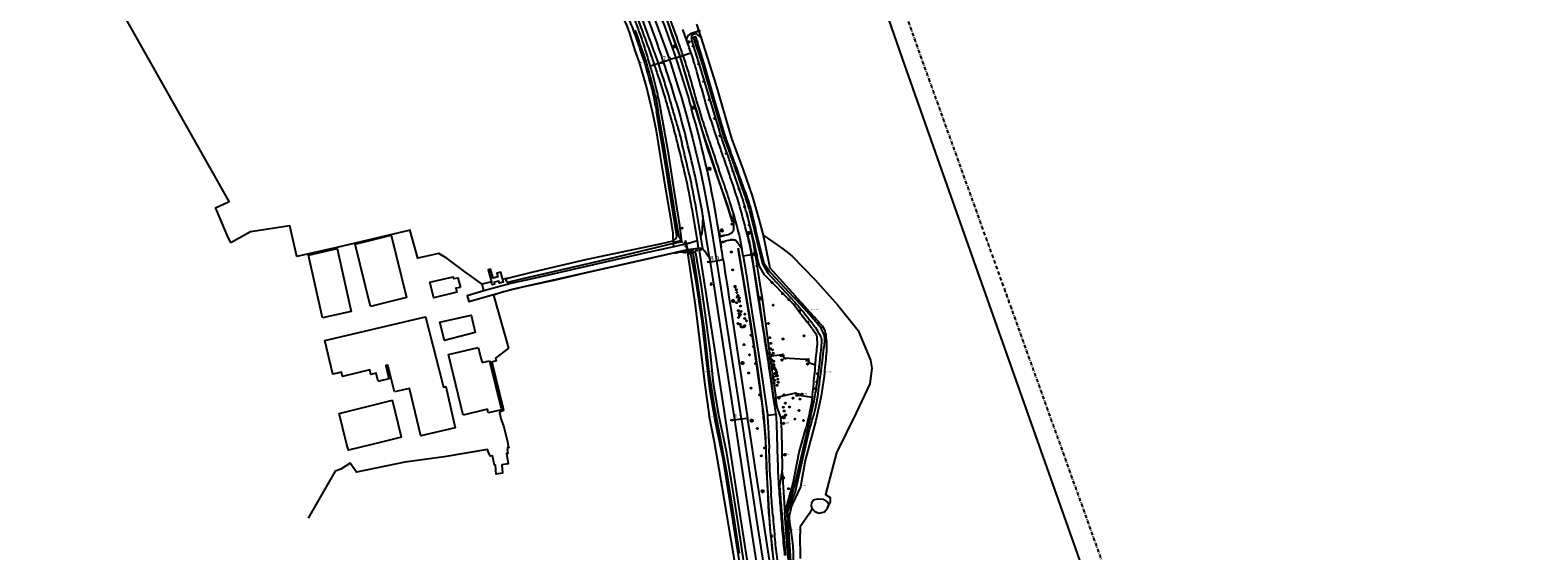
# Model space of a CAD drawing. Extents: x 165936 to 168490, y 440742 to 446306.
# Tile 49 of 78: x 167072 to 167899, y 443961 to 444247. Entities that reach past the tile are written whole.
import ezdxf
from ezdxf.enums import TextEntityAlignment as Align

# ---------------------------------------------------------------- set-up
doc = ezdxf.new("R2010")
doc.units = 0
doc.header["$LTSCALE"] = 4
for name, pattern in [('SCHRIKH', [100, 100, 0]), ('SPOOR', [0.8, 0.5, -0.15, 0, -0.15]), ('STIPPELFIJN', [0.375, 0.25, -0.125])]:
    doc.linetypes.add(name, pattern=pattern)
doc.layers.get('0').update_dxf_attribs({"linetype": 'CONTINUOUS'})
for name, color, linetype in [('G_BTD', 3, 'CONTINUOUS'), ('G_OTD', 32, 'CONTINUOUS'), ('G_OWG', 6, 'CONTINUOUS'), ('G_OWT', 6, 'CONTINUOUS'), ('G_WGD', 7, 'CONTINUOUS'), ('G_WGI', 1, 'CONTINUOUS'), ('G_WTD', 5, 'CONTINUOUS'), ('LKWDUP', 5, 'CONTINUOUS'), ('LSHD', 3, 'CONTINUOUS'), ('LSHDUP', 1, 'CONTINUOUS'), ('LSPR', 7, 'CONTINUOUS'), ('PPALHM', 10, 'CONTINUOUS'), ('PVGO', 102, 'CONTINUOUS')]:
    doc.layers.add(name, color=color, linetype=linetype)
for name, color, linetype, true_color in [('PBAK', 7, 'CONTINUOUS', 0xbd2877), ('PBRD', 7, 'CONTINUOUS', 0xbd2877), ('PKST', 7, 'CONTINUOUS', 0xbd2877), ('PPAL', 7, 'CONTINUOUS', 0xbd2877), ('PPUT', 7, 'CONTINUOUS', 0xbd2877), ('PSTM', 7, 'CONTINUOUS', 0xde7233)]:
    doc.layers.add(name, color=color, linetype=linetype, true_color=true_color)
doc.styles.add('ISO', font='ISO')
doc.styles.get("Standard").update_dxf_attribs({"font": 'ISO'})

# ---------------------------------------------------------------- blocks, each defined once
blk = doc.blocks.new('lichtmast')
at = {"color": 0}
for p, q in [((-0.6, 0), (-1, 0)), ((-0.71, 0.71), (-0.42, 0.42)), ((0, 0.6), (0, 1)), ((0.42, 0.42), (0.71, 0.71)), ((0.6, 0), (1, 0)), ((-0.42, -0.42), (-0.71, -0.71)), ((0, -0.6), (0, -1)), ((0.42, -0.42), (0.71, -0.71))]:
    blk.add_line(p, q, dxfattribs=at)
blk.add_circle((0, 0), 0.6, dxfattribs=at)
blk = doc.blocks.new('boom')
at = {"color": 0}
for radius in [0.315, 0.225, 0.135]:
    blk.add_circle((0, 0), radius, dxfattribs=at)
blk = doc.blocks.new('klok')
at = {"color": 0}
blk.add_circle((0, 0), 0.45, dxfattribs=at)
at = {"style": 'ISO'}
blk.add_attdef('KLOK', (0.7, 0), '', height=0.9, dxfattribs=at)
blk = doc.blocks.new('verkeersteller')
at = {"color": 0}
blk.add_circle((0, 0), 0.45, dxfattribs=at)
blk = doc.blocks.new('grensmarkering')
at = {"linetype": 'ByBlock', "lineweight": -2}
h = blk.add_hatch(color=0, dxfattribs=at)
h.dxf.hatch_style = 1
h.paths.add_polyline_path([(0.09, 0.55, 0.219912), (0.05, 0.61, -0.457379), (0.04, 0.66, 2.245674), (-0.04, 0.66, -0.457379), (-0.05, 0.61, 0.219912), (-0.09, 0.55), (-0.15, 0.04), (-0.18, 0.04), (-0.18, 0.01, 0.018367), (-0.1, 0, -0.954633), (0.1, 0, 0.018367), (0.18, 0.01), (0.18, 0.04), (0.15, 0.04)])
at = {"linetype": 'ByBlock', "lineweight": -2, "true_color": 0x681648}
h = blk.add_hatch(color=219, dxfattribs=at)
h.dxf.hatch_style = 1
h.paths.add_polyline_path([(0.1, 0, 1), (-0.1, 0, 1)])
at = {"linetype": 'ByBlock', "lineweight": -2}
h = blk.add_hatch(color=0, dxfattribs=at)
h.dxf.hatch_style = 1
h.paths.add_polyline_path([(0.18, -0.04, -0.022381), (0.08, -0.06, -0.528879), (-0.08, -0.06, -0.022381), (-0.18, -0.04), (-0.18, -0.13, 0.083333), (0.18, -0.13)])
at = {"color": 0, "linetype": 'ByBlock', "lineweight": -2}
blk.add_attdef('GRENSMARKERING', (0.5, 0.35), '', height=0.5, dxfattribs=at)
blk = doc.blocks.new('kilometerpaal')
at = {"color": 0}
for p, q in [((-0.44, 0.44), (0.44, -0.44)), ((-0.44, -0.44), (-0.44, 0.44)), ((0.44, 0.44), (-0.44, -0.44)), ((0.44, -0.44), (0.44, 0.44))]:
    blk.add_line(p, q, dxfattribs=at)
at = {"color": 0, "style": 'ISO'}
blk.add_attdef('KILOMETERPAAL', (0.59, 0.87), '', height=2.5, dxfattribs=at)
blk = doc.blocks.new('verkeersbord')
at = {"color": 0}
for p, q in [((0.5, 0.32), (-0.5, 0.32)), ((-0.5, 0.32), (0, -0.6)), ((0, -0.6), (0.5, 0.32))]:
    blk.add_line(p, q, dxfattribs=at)
blk = doc.blocks.new('verkeersbord-pl')
at = {"linetype": 'Continuous'}
blk.add_circle((0, 0), 0.03, dxfattribs=at)
blk = doc.blocks.new('aanduidingsbord')
at = {"color": 0}
for p, q in [((-0.81, -0.33), (0, 0)), ((-1.45, -0.5), (-1.01, -0.5))]:
    blk.add_line(p, q, dxfattribs=at)
blk.add_circle((-1.23, -0.5), 0.45, dxfattribs=at)
blk = doc.blocks.new('schk.dwg')
for p, q in [((0.86, 0.56), (-0.86, 0.56)), ((-0.86, 0.56), (-0.86, -0.56)), ((0.86, -0.56), (0.86, 0.56)), ((-0.86, -0.56), (0.86, -0.56))]:
    blk.add_line(p, q)
at = {"linetype": 'Continuous'}
for p, q in [((-0.86, 0.56), (0.86, -0.56)), ((-0.86, -0.56), (0.86, 0.56))]:
    blk.add_line(p, q, dxfattribs=at)
blk = doc.blocks.new('strooikist')
at = {"color": 0}
blk.add_circle((0, 0), 0.45, dxfattribs=at)
at = {"color": 0, "style": 'ISO'}
blk.add_attdef('STROOIKIST', (0.7, 0), '', height=0.9, dxfattribs=at)
blk = doc.blocks.new('bank')
at = {"color": 0}
blk.add_line((1.1, 0), (-1.1, 0), dxfattribs=at)
at = {"color": 0, "linetype": 'Continuous', "style": 'ISO'}
blk.add_attdef('BANK', text='', height=0.65, rotation=360, dxfattribs=at).set_placement((0, 0.5), align=Align.MIDDLE_CENTER)

msp = doc.modelspace()

# ---------------------------------------------------------------- linework, layer by layer
at = {"layer": 'G_BTD', "linetype": 'Continuous', "transparency": 33554687}
for points in [[(167181.915, 444130.103), (167179.843, 444134.165), (167174.036, 444148.038), (167173.515, 444149.282), (167181.074, 444152.71), (167071.826, 444346.07)], [(167658.047, 443902.688), (167664.938, 443906.396), (167659.178, 443923.488), (167570.603, 444173.573), (167551.655, 444227.343), (167531.106, 444286.512)], [(167473.902, 444134.194), (167481.581, 444128.93), (167484.648, 444126.645), (167489.647, 444122.922), (167502.444, 444109.647), (167514.911, 444095.818), (167526.091, 444081.975), (167532.72, 444065.664), (167533.46, 444061.229), (167532.393, 444052.782), (167524.958, 444036.779), (167514.036, 444014.901), (167508.038, 443991.991), (167510.726, 443990.367), (167510.646, 443987.866), (167509.954, 443986.349)], [(167425.468, 444124.496), (167423.852, 444124.126), (167411.936, 444121.408), (167395.698, 444117.761), (167379.311, 444114.065), (167359.822, 444109.609), (167341.942, 444105.628), (167331.541, 444103.145), (167325.991, 444101.338)], [(167324.796, 444108.567), (167324.203, 444108.425), (167319.705, 444107.345)], [(167330.98, 444110.052), (167329.977, 444113.927), (167327.823, 444113.37), (167328.349, 444111.337), (167325.71, 444110.654), (167324.415, 444115.658), (167323.053, 444115.306), (167324.796, 444108.567)], [(167330.98, 444110.052), (167331.37, 444108.543), (167329.216, 444107.985), (167328.937, 444109.064), (167326.298, 444108.381), (167326.577, 444107.303), (167325.215, 444106.95), (167324.796, 444108.567)], [(167333.781, 444110.724), (167331.439, 444110.162), (167330.98, 444110.052)], [(167500.772, 443984.406), (167499.043, 443981.425), (167494.258, 443974.277), (167494.27, 443970.388)], [(167500.772, 443984.406), (167500.453, 443985.683), (167500.56, 443987.919), (167501.571, 443989.143), (167503.753, 443989.729), (167506.734, 443989.463), (167508.943, 443987.972), (167509.954, 443986.349)], [(167500.772, 443984.406), (167502.21, 443982.809), (167504.673, 443981.888), (167507.479, 443982.49), (167509.236, 443984.592), (167509.954, 443986.349)], [(167494.31, 443956.903), (167494.27, 443970.388)]]:
    msp.add_lwpolyline(points, dxfattribs=at)
at = {"layer": 'G_OTD', "linetype": 'Continuous', "transparency": 33554687}
for points in [[(167280.358, 444136.634), (167280.257, 444137.001), (167240.053, 444127.438), (167218.163, 444122.528), (167214.304, 444139.338), (167192.708, 444136.081), (167181.915, 444130.103)], [(167258.498, 444095.103), (167250.083, 444129.269), (167269.919, 444134.155), (167278.334, 444099.989), (167258.498, 444095.103)], [(167319.705, 444107.345), (167310.009, 444114.302), (167300.517, 444121.509), (167295.924, 444124.131), (167284.492, 444121.603), (167280.358, 444136.634)], [(167232.272, 444088.967), (167224.536, 444123.343), (167240.186, 444126.865), (167247.848, 444092.433), (167232.272, 444088.967)], [(167307.813, 444105.6), (167305.293, 444105.153), (167305.805, 444102.898), (167293.337, 444099.88), (167291.092, 444108.372), (167303.886, 444111.354), (167304.084, 444110.481), (167306.435, 444110.898), (167307.813, 444105.6)], [(167325.991, 444101.338), (167334.249, 444072.322), (167327.111, 444066.742), (167327.465, 444065.307), (167325.117, 444064.613), (167331.236, 444039.232), (167331.485, 444038.134), (167330.681, 444037.957), (167330.742, 444037.712), (167329.579, 444037.426), (167329.681, 444036.936), (167329.232, 444036.875), (167329.375, 444036.283), (167329.964, 444033.497), (167331.401, 444029.742), (167333.568, 444021.073), (167334.101, 444018.499), (167334.55, 444017.805), (167333.586, 444017.785), (167333.726, 444016.77), (167333.502, 444016.741), (167333.906, 444014.566), (167333.151, 444014.45), (167334.048, 444008.919), (167330.582, 444008.256), (167330.999, 444003.704), (167327.398, 444003.164), (167327.153, 444008.123), (167326.439, 444008.123), (167325.48, 444013.184), (167324.396, 444013.031), (167323.295, 444015.113), (167322.677, 444016.783), (167298.915, 444012.758), (167277.292, 444009.779), (167250.875, 444004.294), (167247.367, 444009.249), (167242.309, 444005.957), (167239.084, 444004.875), (167224.344, 443979.157)], [(167320.765, 444103.655), (167319.705, 444107.345)], [(167325.898, 444101.664), (167325.991, 444101.338)], [(167271.731, 444048.283), (167268.059, 444063.009), (167266.92, 444062.743), (167268.632, 444055.517), (167263.309, 444054.256), (167262.583, 444054.701), (167261.661, 444058.593), (167258.773, 444057.909), (167258.196, 444060.342), (167243.19, 444056.788), (167242.626, 444059.167), (167237.914, 444058.051), (167233.548, 444076.485), (167288.606, 444089.524), (167298.621, 444050.958), (167299.877, 444051.256), (167304.959, 444028.677), (167286.07, 444024.203), (167279.862, 444050.209), (167271.731, 444048.283)], [(167315.91, 444080.776), (167299.059, 444076.439), (167296.474, 444086.576), (167313.688, 444090.31), (167315.91, 444080.776)], [(167301.365, 444068.832), (167317.52, 444072.671)], [(167309.359, 444035.447), (167301.365, 444068.832)], [(167317.52, 444072.671), (167319.209, 444066.257)], [(167319.209, 444066.257), (167319.677, 444064.481)], [(167319.677, 444064.481), (167323.852, 444065.409)], [(167323.852, 444065.409), (167324.124, 444064.32)], [(167330.431, 444039.087), (167324.124, 444064.32)], [(167264.596, 444020.805), (167246.362, 444016.27), (167245.435, 444019.999), (167241.344, 444036.442), (167270.566, 444043.711)], [(167275.584, 444023.538), (167270.566, 444043.711)], [(167322.699, 444038.76), (167309.359, 444035.447)], [(167323.101, 444036.837), (167322.699, 444038.76)], [(167324.762, 444037.217), (167323.101, 444036.837)], [(167330.431, 444039.087), (167330.567, 444038.545), (167324.762, 444037.217)], [(167275.584, 444023.538), (167264.596, 444020.805)]]:
    msp.add_lwpolyline(points, dxfattribs=at)
at = {"layer": 'G_OWG', "linetype": 'Continuous', "transparency": 33554687}
for points in [[(167438.564, 444246.132), (167439.658, 444242.722)], [(167425.916, 444231.433), (167428.163, 444232.183), (167429.878, 444232.755)], [(167416.453, 444228.273), (167419.09, 444229.154)], [(167464.668, 444146.814), (167467.244, 444135.62), (167468.151, 444131.115), (167468.593, 444128.86), (167469.001, 444126.599), (167469.665, 444122.813), (167470.629, 444116.701), (167472.091, 444107.314), (167473.327, 444099.457), (167475.314, 444084.548), (167477.534, 444068.112)], [(167465.069, 444134.994), (167465.31, 444135.061)], [(167425.427, 444124.734), (167425.468, 444124.496)], [(167425.468, 444124.496), (167425.493, 444124.347), (167427.662, 444124.833), (167432.143, 444125.325), (167432.816, 444123.416)], [(167438.561, 444127.062), (167445.349, 444083.372), (167451.685, 444042.204), (167456.746, 444009.701), (167461.141, 443981.074), (167464.964, 443956.341), (167468.505, 443932.775), (167473.129, 443903.984), (167476.053, 443884.636)], [(167474.335, 444081.722), (167471.613, 444099.189), (167469.139, 444114.912)], [(167477.534, 444068.112), (167479.721, 444068.298), (167483.236, 444068.598), (167484.795, 444068.969), (167485.197, 444067.006), (167497.26, 444066.317), (167498.822, 444066.389), (167498.983, 444064.364), (167502.447, 444063.116)], [(167477.534, 444068.112), (167480.848, 444045.139)], [(167479.757, 444044.877), (167479.818, 444044.888), (167478.506, 444054.163)], [(167480.848, 444045.139), (167491.738, 444047.753), (167491.917, 444046.156), (167493.88, 444046.411), (167500.713, 444045.367)], [(167481.637, 444039.67), (167480.848, 444045.139)], [(167484.23, 444004.479), (167485.802, 443981.896)], [(167482.84, 443995.607), (167483.179, 443995.637)]]:
    msp.add_lwpolyline(points, dxfattribs=at)
for points in [[(167467.192, 444126.895, 0.022289), (167465.31, 444135.061)], [(167467.692, 444124.083, 0.0028803), (167467.192, 444126.895)], [(167469.139, 444114.912, 0.0075256), (167467.692, 444124.083)], [(167475.405, 444074.881, 0.0008784), (167474.335, 444081.722)], [(167476.453, 444068.036, 0.0008783), (167475.405, 444074.881)], [(167477.491, 444061.101, 0.0008673), (167476.453, 444068.036)], [(167478.506, 444054.163, 0.0009878), (167477.491, 444061.101)], [(167483.66, 443988.933, -0.0028409), (167483.179, 443995.637)], [(167484.613, 443977.157, -0.0016166), (167483.66, 443988.933)], [(167485.781, 443964.036, -0.0022886), (167484.613, 443977.157)], [(167486.347, 443958.645, -0.0055619), (167485.781, 443964.036)]]:
    msp.add_lwpolyline(points, format="xyb", dxfattribs=at)
at = {"layer": 'G_OWT', "linetype": 'Continuous', "transparency": 33554687}
for points in [[(167424.57, 444131.174), (167424.442, 444132.446), (167424.441, 444135.269), (167423.355, 444142.4), (167421.011, 444156.163), (167418.079, 444174.04), (167415.295, 444191.39), (167413.224, 444201.798), (167409.976, 444215.721), (167405.993, 444228.965), (167403.645, 444235.526), (167400.548, 444245.598), (167399.195, 444249.413), (167397.901, 444252.164), (167396.539, 444256.989), (167393.51, 444264.567)], [(167439.658, 444242.722), (167437.126, 444244.802), (167434.567, 444243.834), (167434.656, 444240.85), (167434.716, 444240.66), (167439.217, 444226.468), (167444.557, 444208.467), (167449.895, 444191.128)], [(167439.658, 444242.722), (167447.863, 444216.787), (167456.504, 444187.29), (167462.95, 444169.956), (167467.92, 444155.813), (167471.51, 444143.025), (167473.902, 444134.194)], [(167411.351, 444228.504), (167411.88, 444226.747)], [(167414.191, 444227.518), (167411.88, 444226.747)], [(167424.724, 444129.637), (167429.196, 444130.739), (167429.306, 444130.766), (167428.162, 444139.445), (167425.298, 444157.837), (167421.891, 444179.242), (167417.849, 444202.824)], [(167462.408, 444154.872), (167456.408, 444172.364)], [(167473.902, 444134.194), (167477.018, 444119.092), (167477.635, 444116.286), (167491.55, 444100.734)], [(167424.912, 444127.767), (167424.724, 444129.637)], [(167463.324, 443955.008), (167460.518, 443973.679), (167456.975, 443997.089), (167453.755, 444015.673), (167449.525, 444035.626), (167446.696, 444052.682), (167444.924, 444069.448), (167442.671, 444087.66), (167440.019, 444106.202), (167437.034, 444124.392), (167435.405, 444125.724), (167433.611, 444125.339), (167433.529, 444125.14), (167432.816, 444123.416)], [(167461.985, 443929.996), (167459.021, 443950.766), (167456.222, 443968.034), (167453.142, 443985.541), (167449.806, 444005.972), (167447.232, 444020.684), (167444.49, 444034.397), (167444.331, 444036.422), (167442.134, 444052.244), (167439.007, 444077.995), (167436.864, 444095.787), (167432.816, 444123.416)], [(167490.429, 444096.488), (167474.674, 444112.446), (167471.798, 444117.139)], [(167485.802, 443981.896), (167490.385, 443998.188), (167493.62, 444015.185), (167497.44, 444028.827)], [(167502.728, 444032.648), (167496.864, 444010.74), (167494.382, 443996.155), (167489.902, 443987.014)], [(167494.743, 443904.073), (167491.644, 443924.972), (167489.154, 443943.819), (167487.075, 443963.604), (167485.802, 443981.896)]]:
    msp.add_lwpolyline(points, dxfattribs=at)
for points in [[(167402.737, 444254.163, -0.0058001), (167406.761, 444243.15)], [(167406.761, 444243.15, -0.0107835), (167408.719, 444237.188)], [(167408.719, 444237.188, -0.0006967), (167411.351, 444228.504)], [(167411.88, 444226.747, -0.0005432), (167413.871, 444220.101)], [(167415.422, 444214.224, 0.0158436), (167413.871, 444220.101)], [(167417.849, 444202.824, 0.0083293), (167415.422, 444214.224)], [(167454.137, 444178.944, 0.0004902), (167449.895, 444191.128)], [(167456.408, 444172.364, 0.0010443), (167454.137, 444178.944)], [(167462.67, 444154.102, 0.0023279), (167462.408, 444154.872)], [(167462.913, 444153.303, 0.0136469), (167462.67, 444154.102)], [(167464.668, 444146.814, 0.0001824), (167462.913, 444153.303)], [(167467.654, 444135.707, 0.0003872), (167464.668, 444146.814)], [(167469.23, 444129.287, 0.0105669), (167467.654, 444135.707)], [(167471.798, 444117.139, 0.0055914), (167469.23, 444129.287)], [(167491.55, 444100.734, -0.001224), (167495.459, 444096.487)], [(167493.904, 444091.845, -0.0019657), (167490.429, 444096.488)], [(167496.565, 444088.353, -0.0024588), (167493.904, 444091.845)], [(167495.459, 444096.487, -0.0016474), (167498.34, 444093.312)], [(167498.34, 444093.312, -0.0012456), (167504.791, 444086.112)], [(167500.914, 444082.807, -0.0045424), (167496.565, 444088.353)], [(167504.791, 444086.112, -0.005447), (167506.244, 444084.446)], [(167506.244, 444084.446, -0.1336772), (167507.988, 444080.751)], [(167500.914, 444082.807, -0.01195), (167502.473, 444080.755)], [(167503.438, 444078.349, 0.1225644), (167502.473, 444080.755)], [(167503.532, 444073.094, 0.0597573), (167503.438, 444078.349)], [(167507.988, 444080.751, -0.0559693), (167508.602, 444071.139)], [(167502.447, 444063.116, -0.0031713), (167502.997, 444068.17)], [(167502.997, 444068.17, 0.0034558), (167503.532, 444073.094)], [(167508.343, 444067.49, -0.0035556), (167507.149, 444055.713)], [(167508.602, 444071.139, -0.011783), (167508.343, 444067.49)], [(167502.447, 444063.116, 0.0018696), (167501.866, 444057.237)], [(167501.866, 444057.237, -0.0007673), (167500.713, 444045.367)], [(167507.149, 444055.713, -0.0203195), (167505.705, 444046.077)], [(167500.713, 444045.367, -0.0243374), (167499.899, 444039.866)], [(167505.705, 444046.077, -0.0143753), (167502.728, 444032.648)], [(167499.899, 444039.866, -0.0118635), (167497.44, 444028.827)], [(167489.902, 443987.014, 0.0400276), (167488.351, 443981.137)], [(167488.351, 443981.137, 0.0742745), (167488.253, 443977.852)], [(167488.253, 443977.852, 0.0137263), (167488.873, 443973.632)], [(167488.873, 443973.632, -0.0107379), (167489.701, 443968.229)], [(167489.701, 443968.229, -0.0203224), (167490.215, 443962.523)], [(167490.215, 443962.523, -0.0145472), (167490.371, 443954.548)]]:
    msp.add_lwpolyline(points, format="xyb", dxfattribs=at)
at = {"layer": 'G_WGD', "linetype": 'Continuous', "transparency": 33554687}
for points in [[(167382.744, 444321.428), (167383.212, 444320.606), (167389.276, 444308.857), (167395.77, 444295.93), (167403.115, 444280.01), (167408.719, 444267.159), (167415.124, 444250.537), (167420.269, 444236.491), (167422.428, 444230.269)], [(167437.344, 444249.986), (167438.564, 444246.132)], [(167431.82, 444241.336), (167429.881, 444246.963)], [(167431.82, 444241.336), (167432.005, 444241.381)], [(167438.564, 444246.132), (167434.543, 444244.878)], [(167429.878, 444232.755), (167434.242, 444234.213)], [(167414.191, 444227.518), (167413.902, 444228.366)], [(167416.453, 444228.273), (167414.191, 444227.518)], [(167422.428, 444230.269), (167419.09, 444229.154)], [(167425.916, 444231.433), (167422.428, 444230.269)], [(167422.428, 444230.269), (167423.179, 444228.106), (167427.134, 444215.69), (167428.861, 444210.289), (167431.848, 444199.879), (167435.101, 444187.321), (167439.49, 444169.293), (167441.658, 444158.457), (167444.511, 444143.971), (167448.325, 444120.206)], [(167455.512, 444152.492), (167457.375, 444146.37)], [(167434.758, 444148.634), (167437.704, 444131.338)], [(167439.675, 444133.537), (167437.166, 444148.898)], [(167440.881, 444144.776), (167440.619, 444140.665), (167440.29, 444134.905)], [(167444.49, 444121.927), (167440.881, 444144.776)], [(167457.375, 444146.37), (167457.384, 444146.15), (167457.677, 444137.183)], [(167440.739, 444126.71), (167439.675, 444133.537)], [(167449.957, 444133.543), (167449.545, 444135.96), (167449.536, 444136.019)], [(167449.957, 444133.543), (167451.188, 444133.713), (167452.349, 444133.995)], [(167450.47, 444130.353), (167449.957, 444133.543)], [(167452.349, 444133.995), (167455.427, 444134.741)], [(167424.912, 444127.767), (167408.84, 444124.296), (167348.801, 444110.673), (167335.455, 444107.705), (167327.947, 444105.719), (167320.765, 444103.655)], [(167325.898, 444101.664), (167336.257, 444104.596), (167425.427, 444124.734)], [(167431.925, 444129.561), (167430.408, 444129.173), (167424.912, 444127.767)], [(167425.427, 444124.734), (167432.38, 444126.318)], [(167431.925, 444129.561), (167437.704, 444131.338)], [(167432.38, 444126.318), (167432.327, 444126.693), (167431.925, 444129.561)], [(167432.38, 444126.318), (167432.595, 444126.346), (167438.324, 444127.1)], [(167437.704, 444131.338), (167438.324, 444127.1)], [(167438.561, 444127.062), (167438.324, 444127.1)], [(167440.739, 444126.71), (167438.561, 444127.062)], [(167440.796, 444126.427), (167440.739, 444126.71)], [(167442.017, 444125.186), (167443.514, 444123.089), (167444.49, 444121.927)], [(167450.47, 444130.353), (167451.571, 444130.66), (167452.81, 444130.918)], [(167450.859, 444127.868), (167450.47, 444130.353)], [(167455.876, 444131.555), (167452.81, 444130.918)], [(167462.154, 444126.734), (167459.679, 444130.327)], [(167462.895, 444122.701), (167462.661, 444124.04), (167462.154, 444126.734)], [(167444.995, 444119.636), (167444.644, 444121.11), (167444.49, 444121.927)], [(167444.995, 444119.636), (167448.325, 444120.206)], [(167458.351, 444032.988), (167452.264, 444072.11), (167445.052, 444119.397), (167444.995, 444119.636)], [(167448.325, 444120.206), (167451.955, 444120.828)], [(167448.325, 444120.206), (167453.624, 444086.548), (167461.861, 444033.447)], [(167451.955, 444120.828), (167451.824, 444121.675)], [(167467.54, 444123.497), (167462.895, 444122.701)], [(167462.895, 444122.701), (167463.632, 444118.486), (167464.925, 444110.57), (167467.721, 444092.444), (167470.685, 444073.841), (167473.513, 444054.808), (167476.216, 444035.709), (167476.239, 444035.327)], [(167474.088, 444081.684), (167471.366, 444099.15), (167468.892, 444114.877)], [(167320.765, 444103.655), (167311.592, 444101.02), (167312.443, 444097.855), (167325.898, 444101.664)], [(167455.923, 444095.043), (167465.339, 444033.902)], [(167479.57, 444044.853), (167478.259, 444054.127)], [(167479.57, 444044.853), (167479.757, 444044.877)], [(167479.757, 444044.877), (167481.637, 444039.67)], [(167461.861, 444033.447), (167465.339, 444033.902)], [(167480.523, 443935.488), (167473.845, 443978.935), (167470.056, 444003.407), (167466.673, 444025.242), (167465.339, 444033.902)], [(167480.952, 444035.944), (167476.239, 444035.327)], [(167480.952, 444035.944), (167481.015, 444035.456)], [(167484.23, 444004.479), (167484.547, 444006.5), (167484.041, 444027.241), (167483.517, 444034.463), (167481.637, 444039.67)], [(167458.351, 444032.988), (167461.861, 444033.447)], [(167473.374, 443934.559), (167473.103, 443936.295), (167464.966, 443989.525), (167458.913, 444029.376), (167458.351, 444032.988)], [(167461.861, 444033.447), (167462.101, 444031.9), (167470.068, 443979.23), (167476.945, 443935.023)], [(167477.762, 444001.628), (167477.189, 444017.141)], [(167482.103, 444005.985), (167482.056, 444007.431), (167481.776, 444016.622)], [(167482.84, 443995.607), (167484.23, 444004.479)], [(167482.68, 443995.604), (167482.84, 443995.607)]]:
    msp.add_lwpolyline(points, dxfattribs=at)
for points in [[(167403.053, 444271.261, -0.0225582), (167418.037, 444232.251)], [(167410.481, 444272.165, -0.018535), (167425.916, 444231.433)], [(167404.702, 444253.554, -0.0037787), (167407.659, 444245.796)], [(167412.867, 444238.502, 0.0002609), (167406.887, 444254.468)], [(167427.148, 444240.922, 0.0003042), (167421.573, 444256.545)], [(167407.659, 444245.796, -0.0031557), (167410.931, 444236.845)], [(167427.527, 444239.831, 0.0043736), (167427.148, 444240.922)], [(167434.242, 444234.213, 0.0025647), (167431.82, 444241.336)], [(167432.005, 444241.381, -0.0412428), (167432.142, 444242.231)], [(167432.142, 444242.231, -0.0572172), (167432.359, 444242.805)], [(167432.359, 444242.805, -0.0260235), (167432.742, 444243.459)], [(167432.742, 444243.459, -0.0280453), (167433.181, 444244.057)], [(167433.181, 444244.057, -0.0864795), (167433.67, 444244.481)], [(167433.67, 444244.481, -0.0583362), (167434.543, 444244.878)], [(167410.931, 444236.845, -0.0034511), (167413.902, 444228.366)], [(167413.237, 444237.492, 0.0041314), (167412.867, 444238.502)], [(167416.264, 444228.828, 0.0038258), (167413.237, 444237.492)], [(167418.037, 444232.251, -0.0015456), (167419.09, 444229.154)], [(167429.878, 444232.755, 0.0027565), (167427.527, 444239.831)], [(167429.878, 444232.755, -0.0011219), (167430.57, 444230.619)], [(167434.242, 444234.213, -0.0017248), (167435.736, 444229.685)], [(167414.191, 444227.518, -0.0030661), (167416.805, 444219.692)], [(167416.453, 444228.273, 0.0021644), (167416.264, 444228.828)], [(167419.166, 444220.094, 0.003523), (167416.453, 444228.273)], [(167419.09, 444229.154, -0.0165288), (167431.259, 444188.7)], [(167425.916, 444231.433, -0.0124528), (167434.562, 444203.504)], [(167430.57, 444230.619, -0.0042446), (167433.173, 444222.303)], [(167437.491, 444223.953, 0.0092352), (167435.736, 444229.685)], [(167442.054, 444207.765, 0.0020498), (167437.491, 444223.953)], [(167416.805, 444219.692, -0.0049385), (167419.759, 444210.351)], [(167421.92, 444211.331, 0.0043057), (167419.166, 444220.094)], [(167433.173, 444222.303, -0.0088237), (167435.778, 444213.155)], [(167419.759, 444210.351, -0.0054803), (167422.231, 444201.933)], [(167424.498, 444202.608, 0.0043491), (167421.92, 444211.331)], [(167435.778, 444213.155, 0.0097389), (167438.161, 444204.844)], [(167443.196, 444203.909, -0.0083357), (167442.054, 444207.765)], [(167422.231, 444201.933, -0.0037831), (167424.33, 444194.263)], [(167426.847, 444194.149, 0.0038962), (167424.498, 444202.608)], [(167449.536, 444136.019, 0.0313253), (167434.562, 444203.504)], [(167438.161, 444204.844, 0.0027474), (167441.296, 444194.858)], [(167446.237, 444194.422, -0.0026041), (167443.196, 444203.909)], [(167424.33, 444194.263, -0.0030469), (167426.886, 444184.399)], [(167426.847, 444194.149, -0.0036847), (167429.245, 444184.981)], [(167441.296, 444194.858, 0.0037475), (167443.693, 444187.564)], [(167448.955, 444186.263, -0.002905), (167446.237, 444194.422)], [(167426.886, 444184.399, -0.0034482), (167427.172, 444183.238)], [(167427.172, 444183.238, -0.0001731), (167431.101, 444166.846)], [(167429.503, 444183.933, 0.0035987), (167429.245, 444184.981)], [(167433.445, 444167.324, 0.0002415), (167429.503, 444183.933)], [(167440.881, 444144.776, 0.0201273), (167431.259, 444188.7)], [(167443.693, 444187.564, 0.0007506), (167444.641, 444184.769)], [(167444.641, 444184.769, -0.0001432), (167449.633, 444170.12)], [(167451.614, 444178.528, -0.0017018), (167448.955, 444186.263)], [(167454.868, 444169.086, 0.0015211), (167451.614, 444178.528)], [(167431.101, 444166.846, -0.0091784), (167432.464, 444160.648)], [(167434.829, 444161.016, 0.0082631), (167433.445, 444167.324)], [(167451.64, 444164.163, 0.0015092), (167449.633, 444170.12)], [(167457.544, 444161.112, 0.0024812), (167454.868, 444169.086)], [(167432.464, 444160.648, -0.0048112), (167434.758, 444148.634)], [(167437.166, 444148.898, 0.0043703), (167434.829, 444161.016)], [(167451.64, 444164.163, -0.0008487), (167455.512, 444152.492)], [(167460.736, 444151.3, 0.0020231), (167457.544, 444161.112)], [(167461.164, 444149.839, 0.0122699), (167460.736, 444151.3)], [(167465.069, 444134.994, 0.0009948), (167461.164, 444149.839)], [(167457.375, 444146.37, -0.0321399), (167462.154, 444126.734)], [(167439.675, 444133.537, 0.1366773), (167440.29, 444134.905)], [(167457.677, 444137.183, -0.2924114), (167455.427, 444134.741)], [(167466.946, 444126.85, 0.0222326), (167465.069, 444134.994)], [(167442.017, 444125.186, 0.061741), (167440.796, 444126.427)], [(167451.824, 444121.675, 0.0001822), (167450.859, 444127.868)], [(167456.168, 444131.66, 0.0294742), (167455.876, 444131.555)], [(167456.35, 444131.696, 0.044393), (167456.168, 444131.66)], [(167456.567, 444131.712, 0.0186716), (167456.35, 444131.696)], [(167456.567, 444131.712, -0.0118188), (167456.908, 444131.724)], [(167457.456, 444131.676, 0.0510231), (167456.908, 444131.724)], [(167458.51, 444131.409, 0.0258788), (167457.456, 444131.676)], [(167459.044, 444131.101, 0.1118679), (167458.51, 444131.409)], [(167459.679, 444130.327, 0.0688037), (167459.044, 444131.101)], [(167467.54, 444123.497, 0.0029429), (167466.946, 444126.85)], [(167451.955, 444120.828, -0.0007752), (167455.923, 444095.043)], [(167468.892, 444114.877, 0.006971), (167467.54, 444123.497)], [(167475.158, 444074.843, 0.0008784), (167474.088, 444081.684)], [(167476.206, 444067.999, 0.0009003), (167475.158, 444074.843)], [(167477.244, 444061.065, 0.0008463), (167476.206, 444067.999)], [(167478.259, 444054.127, 0.0007056), (167477.244, 444061.065)], [(167480.952, 444035.944, 0.0119075), (167479.57, 444044.853)], [(167476.239, 444035.327, -0.0017808), (167476.9, 444023.509)], [(167481.389, 444030.654, 0.0250001), (167481.015, 444035.456)], [(167481.675, 444020.185, 0.0001883), (167481.389, 444030.654)], [(167476.9, 444023.509, -0.003291), (167477.189, 444017.141)], [(167481.776, 444016.622, -0.0008493), (167481.675, 444020.185)], [(167477.762, 444001.628, 0.0044823), (167477.88, 443998.956)], [(167482.252, 444002.648, -0.0050976), (167482.103, 444005.985)], [(167482.68, 443995.604, -0.002546), (167482.252, 444002.648)], [(167477.88, 443998.956, 0.0044968), (167478.24, 443993.155)], [(167479.171, 443980.786, -0.0020279), (167478.24, 443993.155)], [(167483.161, 443988.894, -0.0028384), (167482.68, 443995.604)], [(167484.115, 443977.115, -0.0016937), (167483.161, 443988.894)], [(167479.171, 443980.786, 0.0020536), (167480.315, 443967.125)], [(167485.283, 443963.989, -0.002281), (167484.115, 443977.115)], [(167480.315, 443967.125, 0.005606), (167480.83, 443961.95)], [(167480.83, 443961.95, 0.0025926), (167481.497, 443956.197)], [(167485.85, 443958.587, -0.005753), (167485.283, 443963.989)]]:
    msp.add_lwpolyline(points, format="xyb", dxfattribs=at)
at = {"layer": 'G_WGI', "linetype": 'Continuous', "transparency": 33554687}
for points in [[(167449.536, 444136.019), (167449.735, 444136.049), (167449.865, 444135.28), (167450.122, 444133.769), (167451.15, 444133.911), (167452.302, 444134.19), (167452.349, 444133.995)], [(167450.859, 444127.868), (167451.058, 444127.899), (167450.696, 444130.207), (167451.619, 444130.465), (167452.851, 444130.721), (167452.81, 444130.918)]]:
    msp.add_lwpolyline(points, dxfattribs=at)
at = {"layer": 'G_WTD', "linetype": 'Continuous', "transparency": 33554687}
for points in [[(167399.494, 444254.58, -0.0041056), (167402.779, 444246.101)], [(167402.779, 444246.101, -0.0080107), (167404.399, 444241.606)], [(167405.296, 444242.362, 0.0088147), (167403.744, 444246.645)], [(167404.399, 444241.606, -0.0004893), (167408.579, 444229.374)], [(167409.433, 444230.246, 0.0005679), (167405.296, 444242.362)], [(167408.579, 444229.374, -0.0045824), (167408.946, 444228.26)], [(167408.946, 444228.26, -0.0094758), (167409.289, 444227.107)], [(167409.289, 444227.107, -0.0008811), (167412.636, 444214.919)], [(167409.866, 444228.931, 0.0054802), (167409.433, 444230.246)], [(167410.265, 444227.59, 0.0095173), (167409.866, 444228.931)], [(167413.681, 444215.165, 0.0009596), (167410.265, 444227.59)], [(167412.636, 444214.919, -0.0146542), (167413.692, 444210.543)], [(167414.724, 444210.77, 0.0165932), (167413.681, 444215.165)], [(167413.692, 444210.543, -0.0076047), (167415.349, 444202.011)], [(167414.724, 444210.77, -0.0084328), (167416.323, 444202.102)], [(167451.881, 444189.074, -0.0009118), (167456.057, 444177.629)], [(167456.915, 444177.803, -0.0007285), (167452.841, 444189.287)], [(167456.057, 444177.629, -0.0017113), (167458.302, 444171.378)], [(167459.203, 444171.438, -0.0012631), (167456.915, 444177.803)], [(167458.302, 444171.378, -0.0001959), (167461.522, 444162.312)], [(167462.407, 444162.613, -0.0002366), (167459.203, 444171.438)], [(167465.452, 444154.225, 0.000316), (167462.407, 444162.613)], [(167466.238, 444148.3, 0.0194971), (167464.431, 444154.108)], [(167467.302, 444148.256, 0.023436), (167465.452, 444154.225)], [(167466.238, 444148.3, -0.009705), (167469.16, 444136.537)], [(167470.11, 444136.245, 0.0119767), (167467.302, 444148.256)], [(167333.058, 444109.015, -0.4725411), (167333.781, 444110.724)], [(167333.058, 444109.015, 0.3576607), (167334.459, 444108.421)], [(167494.855, 444095.739, 0.005247), (167490.76, 444100.034)], [(167491.22, 444097.449, -0.0078837), (167494.766, 444093.524)], [(167494.766, 444093.524, -0.0133511), (167496.729, 444091.153)], [(167497.521, 444092.792, 0.0080238), (167494.855, 444095.739)], [(167503.306, 444086.097, 0.0035186), (167497.521, 444092.792)], [(167496.729, 444091.153, -0.0020229), (167499.947, 444087.01)], [(167499.947, 444087.01, -0.0039441), (167501.694, 444084.707)], [(167501.694, 444084.707, -0.0346394), (167504.818, 444079.861)], [(167504.957, 444084.064, 0.0113908), (167503.306, 444086.097)], [(167507.289, 444079.637, 0.0871613), (167504.957, 444084.064)], [(167505.906, 444075.59, -0.0070569), (167503.942, 444057.465)], [(167504.818, 444079.861, -0.0717317), (167505.803, 444077.247)], [(167505.803, 444077.247, -0.0778882), (167505.906, 444075.59)], [(167507.251, 444072.243, 0.0011654), (167507.671, 444075.623)], [(167507.671, 444075.623, 0.1086318), (167507.289, 444079.637)], [(167506.423, 444065.763, 0.0006074), (167507.251, 444072.243)], [(167503.725, 444045.095, 0.0001889), (167505.678, 444060.026)], [(167505.678, 444060.026, 0.000492), (167506.423, 444065.763)], [(167502.896, 444050.222, -0.0081655), (167501.171, 444040.794)], [(167503.942, 444057.465, -0.0107639), (167502.896, 444050.222)], [(167502.728, 444039.849, 0.0288294), (167503.725, 444045.095)], [(167499.572, 444028.494, 0.0130308), (167502.728, 444039.849)]]:
    msp.add_lwpolyline(points, format="xyb", dxfattribs=at)
for points in [[(167452.841, 444189.287), (167447.153, 444208.449), (167442.047, 444226.408), (167436.98, 444242.97), (167435.585, 444242.521), (167436.063, 444241.109), (167440.239, 444228.783), (167445.56, 444210.664), (167451.881, 444189.074)], [(167424.57, 444131.174), (167424.726, 444131.209), (167426.134, 444132.31), (167426.52, 444133.944), (167423.44, 444153.102), (167420.483, 444171.883), (167417.788, 444188.037), (167415.349, 444202.011)], [(167424.65, 444130.371), (167427.923, 444131.146), (167428.748, 444131.907), (167427.86, 444133.197), (167426.174, 444142.285), (167423.224, 444160.971), (167419.974, 444181.206), (167416.323, 444202.102)], [(167461.522, 444162.312), (167464.431, 444154.108)], [(167469.16, 444136.537), (167473.578, 444118.425), (167476.405, 444113.463), (167491.22, 444097.449)], [(167490.76, 444100.034), (167478.176, 444113.482), (167477.45, 444114.257), (167474.517, 444118.505), (167470.11, 444136.245)], [(167333.781, 444110.724), (167347.683, 444114.123), (167377.368, 444121.023), (167418.376, 444129.674), (167424.57, 444131.174)], [(167424.724, 444129.637), (167388.861, 444121.004), (167340.394, 444109.999), (167334.459, 444108.421)], [(167424.57, 444131.174), (167424.65, 444130.371)], [(167424.724, 444129.637), (167424.65, 444130.371)], [(167460.85, 443959.943), (167457.041, 443985.035), (167454.147, 444003.46), (167450.866, 444020.881), (167447.316, 444039.169), (167444.104, 444060.561), (167441.909, 444080.815), (167438.479, 444105.098), (167435.546, 444124.506), (167434.36, 444124.416), (167434.219, 444124.248), (167434.08, 444124.081), (167436.785, 444109.989)], [(167436.785, 444109.989), (167440.274, 444087.095), (167442.409, 444067.427), (167444.489, 444050.003), (167447.65, 444031.846), (167451.679, 444011.804), (167455.069, 443991.177), (167458.134, 443971.238), (167461.185, 443951.755)], [(167501.171, 444040.794), (167498.46, 444028.382), (167491.323, 443997.876), (167486.801, 443983.055), (167487.293, 443969.39), (167488.379, 443954.487), (167490.494, 443937.196), (167493.222, 443916.349), (167495.621, 443902.389), (167501.77, 443878.166), (167507.631, 443856.187), (167508.387, 443856.359), (167500.622, 443886.151), (167496.085, 443904.343), (167494.052, 443916.308), (167491.561, 443934.247), (167488.993, 443955.14), (167488.151, 443969.857), (167487.419, 443982.669), (167491.595, 443993.683), (167495.627, 444011.832), (167499.572, 444028.494)]]:
    msp.add_lwpolyline(points, dxfattribs=at)
at = {"layer": 'LKWDUP', "linetype": 'STIPPELFIJN', "lineweight": -3, "transparency": 33554687}
for points in [[(167436.625, 444241.297), (167432.914, 444240.058)], [(167434.347, 444124.083), (167428.539, 444131.588)]]:
    msp.add_lwpolyline(points, dxfattribs=at)
at = {"layer": 'LSHD', "linetype": 'Continuous', "lineweight": -3, "transparency": 33554687}
for points in [[(167457.065, 444141.952), (167454.482, 444150.22), (167452.24, 444156.602), (167449.107, 444165.602), (167443.608, 444181.522), (167440.363, 444191.755), (167437.616, 444201.749), (167433.563, 444214.781), (167430.411, 444225.489), (167428.1, 444232.795), (167424.249, 444243.58), (167422.005, 444250.144), (167418.701, 444259.21), (167414.986, 444268.227), (167412.422, 444274.149), (167411.606, 444274.357)], [(167412.389, 444274.117), (167415.433, 444266.807), (167419.258, 444257.516), (167422.555, 444248.166), (167425.264, 444240.557), (167427.912, 444232.993), (167428.163, 444232.183), (167432.049, 444219.637), (167434.272, 444211.966), (167438.219, 444198.432), (167440.608, 444190.816), (167445.752, 444175.654), (167448.877, 444166.065), (167454.594, 444149.068), (167456.83, 444141.381)], [(167489.422, 443891.014), (167488.224, 443897.969), (167487.281, 443904.588), (167483.961, 443926.644), (167482.822, 443934.682), (167481.87, 443940.307), (167480.979, 443946.313), (167479.607, 443956.54), (167478.638, 443966.123), (167477.775, 443973.235), (167477.455, 443979.301), (167476.818, 443989.809), (167475.728, 444007.044), (167475.613, 444015.719), (167475.389, 444022.5), (167474.854, 444029.29), (167474.36, 444034.722), (167473.651, 444040.037), (167472.575, 444048.682), (167470.787, 444062.263), (167467.008, 444087.667), (167460.438, 444127.135)]]:
    msp.add_lwpolyline(points, dxfattribs=at)
msp.add_lwpolyline([(167489.438, 443891.136), (167486.93, 443906.791), (167484.251, 443923.711), (167482.401, 443935.733), (167481.401, 443942.226), (167479.161, 443960.099, -0.0055783), (167477.299, 443979.453, -0.0103535), (167476.622, 443989.987, -0.0010581), (167476.033, 444004.139, 0.0009515), (167475.462, 444017.822, 0.0122125), (167474.804, 444027.484, 0.0026336), (167474.064, 444035.043, 0.0037036), (167472.866, 444045.86), (167469.173, 444071.625), (167465.156, 444097.27), (167460.225, 444126.812)], format="xyb", dxfattribs=at)
at = {"layer": 'LSHDUP', "linetype": 'SCHRIKH', "lineweight": -3, "transparency": 33554687}
msp.add_lwpolyline([(167439.095, 444126.415), (167440.312, 444126.298)], dxfattribs=at)
at = {"layer": 'LSPR', "linetype": 'SPOOR', "transparency": 33554687}
msp.add_lwpolyline([(167898.812, 443289.465), (167893.494, 443304.731), (167888.836, 443317.35), (167884.493, 443329.816), (167881.199, 443338.86), (167878.21, 443347.4), (167873.927, 443359.061), (167870.616, 443368.534), (167862.875, 443390.095), (167851.189, 443422.282), (167785.178, 443606.493), (167744.733, 443718.967), (167721.016, 443785.194), (167685.341, 443884.168), (167679.225, 443901.421), (167610.212, 444093.879), (167565.368, 444218.477), (167549.88, 444261.847)], dxfattribs=at)

# ---------------------------------------------------------------- block references
at = {"layer": 'PBAK', "transparency": 33554687}
for p in [(167484.209, 444065.77), (167498.271, 444063.577), (167495.101, 444046.881), (167485.174, 444031.076), (167485.815, 444013.82)]:
    msp.add_blockref('strooikist', p, dxfattribs=at).add_auto_attribs({'STROOIKIST': 'Bak'})
at = {"layer": 'PBRD', "transparency": 33554687}
for name, p in [('verkeersbord', (167444.401, 444170.626)), ('verkeersbord', (167451.181, 444136.811)), ('aanduidingsbord', (167431.644, 444125.475)), ('verkeersbord', (167431.324, 444130.36)), ('aanduidingsbord', (167432.504, 444125.523)), ('verkeersbord', (167437.285, 444126.043)), ('verkeersbord', (167445.376, 444107.421)), ('verkeersbord', (167477.293, 444066.631)), ('verkeersbord', (167484.702, 444001.254)), ('verkeersbord', (167478.581, 443969.295))]:
    msp.add_blockref(name, p, dxfattribs=at)
at = {"layer": 'PKST', "transparency": 33554687}
msp.add_blockref('schk.dwg', (167469.404, 444123.783), dxfattribs=at)
at = {"layer": 'PPAL', "transparency": 33554687}
for name, p in [('verkeersteller', (167438.564, 444246.132)), ('lichtmast', (167425.305, 444237.675)), ('lichtmast', (167435.772, 444204.067)), ('lichtmast', (167444.401, 444170.626)), ('lichtmast', (167451.181, 444136.811)), ('lichtmast', (167465.957, 444135.331)), ('verkeersbord-pl', (167431.324, 444130.36)), ('verkeersbord-pl', (167431.644, 444125.475)), ('verkeersbord-pl', (167432.504, 444125.523)), ('verkeersbord-pl', (167437.285, 444126.043)), ('verkeersbord-pl', (167445.376, 444107.421)), ('lichtmast', (167472.184, 444099.583)), ('lichtmast', (167457.413, 444098.186)), ('lichtmast', (167477.293, 444066.631)), ('lichtmast', (167462.568, 444064.18)), ('lichtmast', (167485.092, 444034.31)), ('lichtmast', (167467.538, 444032.468)), ('lichtmast', (167484.702, 444001.254)), ('lichtmast', (167473.578, 443993.86)), ('verkeersbord-pl', (167478.581, 443969.295))]:
    msp.add_blockref(name, p, dxfattribs=at)
for p in [(167406.011, 444228.474), (167413.787, 444198.698), (167432.114, 444125.562), (167436.737, 444098.326), (167500.358, 444093.118), (167439.153, 444079.207), (167441.483, 444059.104), (167507.508, 444058.633), (167444.791, 444034.43), (167451.008, 443998.563), (167494.437, 443996.388), (167490.163, 443972.392)]:
    msp.add_blockref('grensmarkering', p, dxfattribs=at).add_auto_attribs({'GRENSMARKERING': 'grenspaal'})
at = {"layer": 'PPALHM', "transparency": 33554687}
for p, values in [((167418.085, 444228.818), {'KILOMETERPAAL': '7,9'}), ((167444.146, 444119.49), {'KILOMETERPAAL': '8,0'}), ((167456.857, 444032.793), {'KILOMETERPAAL': '8,1'})]:
    msp.add_blockref('kilometerpaal', p, dxfattribs=at).add_auto_attribs(values)
at = {"layer": 'PPUT', "transparency": 33554687}
msp.add_blockref('klok', (167432.914, 444240.058), dxfattribs=at).add_auto_attribs({'KLOK': 'Insp-put'})
at = {"layer": 'PSTM', "transparency": 33554687}
for p in [(167484.216, 444067.802), (167498.122, 444065.341), (167492.809, 444047.082)]:
    msp.add_blockref('bank', p, dxfattribs=at).add_auto_attribs({'BANK': 'Bank'})
at = {"layer": 'PVGO', "transparency": 33554687}
for p in [(167435.495, 444237.954), (167438.568, 444228.104), (167441.277, 444218.48), (167444.243, 444208.412), (167447.286, 444198.211), (167450.239, 444188.682), (167453.642, 444178.961), (167457.253, 444169.272), (167460.749, 444159.459), (167463.719, 444149.721), (167429.372, 444138.071), (167456.8, 444140.265), (167466.239, 444139.656), (167456.425, 444124.99), (167470.526, 444117.421), (167457.172, 444115.168), (167478.737, 444108.268), (167458.408, 444106.207), (167458.548, 444105.728), (167459.156, 444104.341), (167459.443, 444102.767), (167459.605, 444100.241), (167460.123, 444101.119), (167460.818, 444099.843), (167484.571, 444102.122), (167459.307, 444097.249), (167460.256, 444092.798), (167460.578, 444098.705), (167460.628, 444091.27), (167460.87, 444097.971), (167461.471, 444095.397), (167461.786, 444092.348), (167479.369, 444095.822), (167487.987, 444098.826), (167493.998, 444092.703), (167460.026, 444085.805), (167460.26, 444085.58), (167460.358, 444089.085), (167460.996, 444090.195), (167461.283, 444085.33), (167461.316, 444090.837), (167461.606, 444084.163), (167462.303, 444083.903), (167463.362, 444083.93), (167463.758, 444084.581), (167463.773, 444088.542), (167463.853, 444090.934), (167464.786, 444087.274), (167476.731, 444085.79), (167498.377, 444086.62), (167467.115, 444079.354), (167477.56, 444078.052), (167478.092, 444074.934), (167484.805, 444077.275), (167496.321, 444079.029), (167463.35, 444074.18), (167466.402, 444068.574), (167468.583, 444073.077), (167477.3, 444069.638), (167477.917, 444072.005), (167478.139, 444067.708), (167478.465, 444068.262), (167479.007, 444071.308), (167479.414, 444069.398), (167465.911, 444058.617), (167469.744, 444063.805), (167478.149, 444063.924), (167478.547, 444065.882), (167479.279, 444061.056), (167479.626, 444065.02), (167479.711, 444063.336), (167479.785, 444062.483), (167480.267, 444061.254), (167480.285, 444058.356), (167480.709, 444060.368), (167481.09, 444058.099), (167481.256, 444059.233), (167503.706, 444058.287), (167467.224, 444050.332), (167479.421, 444055.409), (167479.569, 444056.579), (167479.821, 444053.103), (167480.174, 444054.606), (167480.864, 444056.963), (167481.451, 444051.916), (167481.707, 444057.113), (167481.896, 444055.229), (167482.119, 444053.515), (167502.38, 444050.089), (167503.291, 444053.682), (167471.87, 444046.665), (167482.59, 444044.814), (167485.284, 444046.656), (167486.058, 444042.089), (167490.25, 444044.827), (167494.078, 444044.358), (167484.924, 444039.873), (167485.414, 444037.829), (167486.244, 444035.649), (167488.368, 444040.004), (167491.28, 444033.385), (167493.551, 444038.09), (167470.657, 444028.224), (167495.978, 444032.625), (167474.68, 444017.499), (167472.86, 444013.282), (167487.814, 443995.276)]:
    msp.add_blockref('boom', p, dxfattribs=at)

doc.saveas('drawing.dxf')
